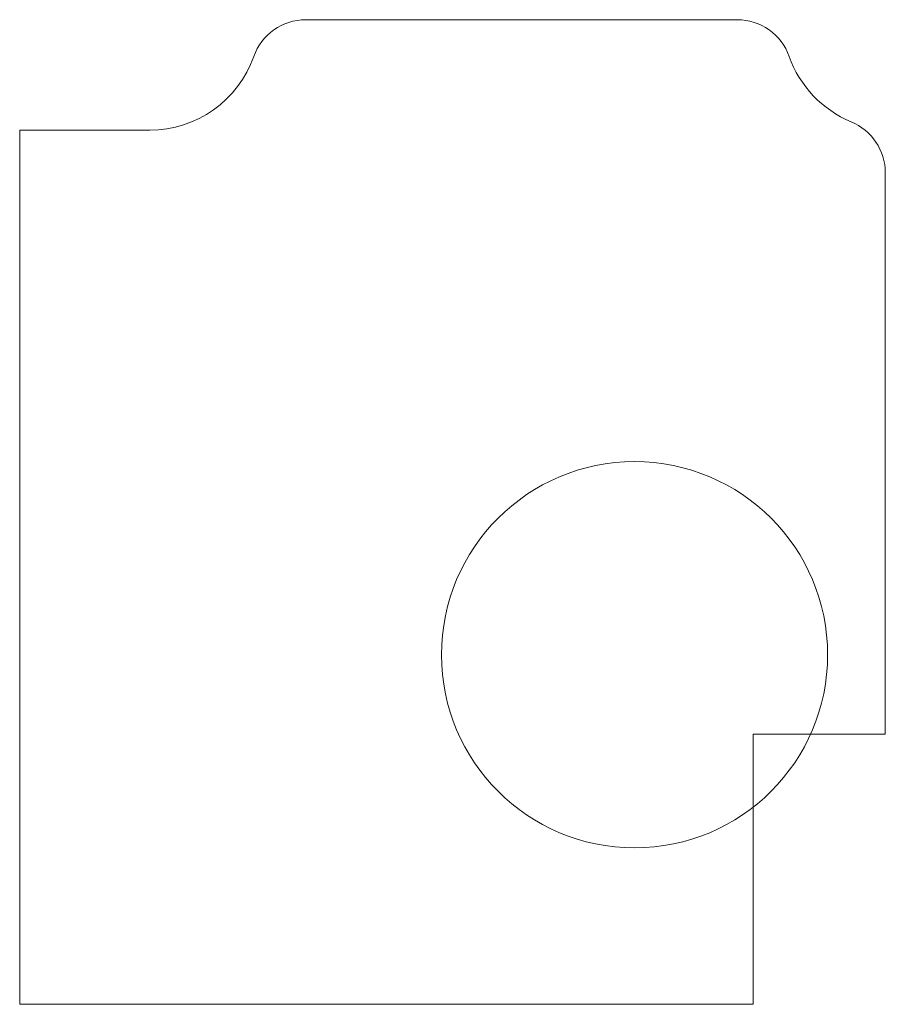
# Model space of a CAD drawing. Header units: inches. Extents: x 80 to 317, y -218 to 226.
# Tile 1 of 2: x 80 to 95, y 208 to 226. Entities that reach past the tile are written whole.
import ezdxf

# ---------------------------------------------------------------- set-up
doc = ezdxf.new("R2010")
doc.units = ezdxf.units.IN
doc.layers.add('Unnamed [1]', color=7, linetype='Continuous', lineweight=0)

msp = doc.modelspace()

# ---------------------------------------------------------------- linework, layer by layer
at = {"layer": 'Unnamed [1]', "color": 2, "linetype": 'Continuous', "lineweight": 0}
for p, q in [((92.66, 226, 6), (84.84, 226, 6)), ((82.012, 224, 6), (79.655, 224, 6)), ((79.655, 208.155, 6), (79.655, 224, 6)), ((95.345, 213.05, 6), (95.345, 223.226, 6)), ((95.345, 213.05, 6), (92.95, 213.05, 6)), ((92.95, 208.155, 6), (92.95, 213.05, 6)), ((92.95, 208.155, 6), (79.655, 208.155, 6))]:
    msp.add_line(p, q, dxfattribs=at)
at = {"layer": 'Unnamed [1]', "color": 5, "linetype": 'Continuous', "lineweight": 0}
msp.add_circle((90.8, 214.49, 6), 3.5, dxfattribs=at)
at = {"layer": 'Unnamed [1]', "color": 2, "linetype": 'Continuous', "lineweight": 0}
for centre, radius, start, end in [((84.84, 225, 6), 1, 90, 160.5288), ((92.66, 225, 6), 1, 19.4712, 90), ((82.012, 226, 6), 2, 270, 340.5288), ((95.488, 226, 6), 2, 199.4712, 247.5955), ((94.345, 223.226, 6), 1, 0, 67.5955)]:
    msp.add_arc(centre, radius, start, end, dxfattribs=at)

doc.saveas('drawing.dxf')
